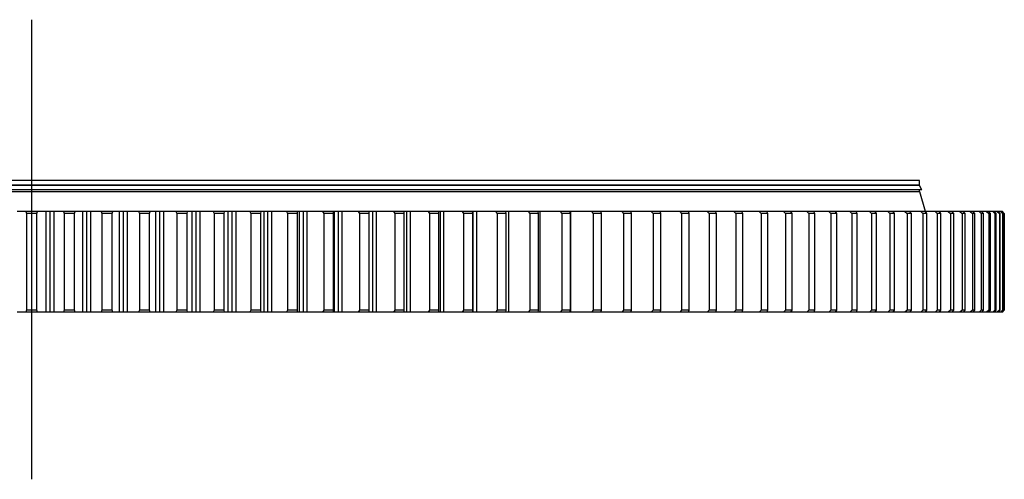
# Model space of a CAD drawing. Header units: millimetres. Extents: x 815 to 21680, y 64151 to 79763.
# Tile 6 of 18: x 5343 to 7345, y 71661 to 72595. Entities that reach past the tile are written whole.
import ezdxf

# ---------------------------------------------------------------- set-up
doc = ezdxf.new("R2010")
doc.units = ezdxf.units.MM
doc.header["$LTSCALE"] = 100

msp = doc.modelspace()

# ---------------------------------------------------------------- linework, layer by layer
at = {"lineweight": 25}
msp.add_line((5367.5, 72595.2), (5367.5, 71661.2), dxfattribs=at)
at = {"color": 7, "linetype": 'Continuous', "lineweight": 25}
for p, q in [((7172.5, 72268.7), (3562.5, 72268.7)), ((7172.5, 72258.7), (7172.5, 72268.7)), ((7177, 72249.2), (3558, 72249.2)), ((7173.3, 72245.7), (3561.8, 72245.7)), ((7172.5, 72258.7), (3562.5, 72258.7)), ((7172.5, 72258.5), (3562.5, 72258.5)), ((7165, 72258.5), (7165, 72258.7)), ((7177, 72249.2), (7172.5, 72258.5)), ((7172.5, 72245.7), (7172.5, 72249.2)), ((7184.8, 72205.7), (7173.3, 72245.7)), ((5355.6, 72205.7), (5338.3, 72205.7)), ((5355.6, 72205.7), (5357.1, 72201.7)), ((5379.4, 72205.7), (5355.6, 72205.7)), ((5377.9, 72201.7), (5379.4, 72205.7)), ((5396.7, 72205.7), (5379.4, 72205.7)), ((5396.7, 72000.7), (5396.7, 72205.7)), ((5404.9, 72205.7), (5396.7, 72205.7)), ((5404.9, 72000.7), (5404.9, 72205.7)), ((5413, 72205.7), (5404.9, 72205.7)), ((5413, 72000.7), (5413, 72205.7)), ((5432.2, 72205.7), (5413, 72205.7)), ((5432.2, 72205.7), (5433.8, 72201.7)), ((5455.9, 72205.7), (5432.2, 72205.7)), ((5454.6, 72201.7), (5455.9, 72205.7)), ((5471.3, 72205.7), (5455.9, 72205.7)), ((5471.3, 72000.7), (5471.3, 72205.7)), ((5479.5, 72205.7), (5471.3, 72205.7)), ((5479.5, 72000.7), (5479.5, 72205.7)), ((5487.7, 72205.7), (5479.5, 72205.7)), ((5487.7, 72000.7), (5487.7, 72205.7)), ((5508.6, 72205.7), (5487.7, 72205.7)), ((5508.6, 72205.7), (5510.3, 72201.7)), ((5532.3, 72205.7), (5508.6, 72205.7)), ((5531.2, 72201.7), (5532.3, 72205.7)), ((5545.8, 72205.7), (5532.3, 72205.7)), ((5545.8, 72000.7), (5545.8, 72205.7)), ((5554, 72205.7), (5545.8, 72205.7)), ((5554, 72000.7), (5554, 72205.7)), ((5562.1, 72205.7), (5554, 72205.7)), ((5562.1, 72000.7), (5562.1, 72205.7)), ((5584.8, 72205.7), (5562.1, 72205.7)), ((5584.8, 72205.7), (5586.7, 72201.7)), ((5608.4, 72205.7), (5584.8, 72205.7)), ((5607.4, 72201.7), (5608.4, 72205.7)), ((5620.1, 72205.7), (5608.4, 72205.7)), ((5620.1, 72000.7), (5620.1, 72205.7)), ((5628.2, 72205.7), (5620.1, 72205.7)), ((5628.2, 72000.7), (5628.2, 72205.7)), ((5636.3, 72205.7), (5628.2, 72205.7)), ((5636.3, 72000.7), (5636.3, 72205.7)), ((5660.7, 72205.7), (5636.3, 72205.7)), ((5660.7, 72205.7), (5662.8, 72201.7)), ((5684.2, 72205.7), (5660.7, 72205.7)), ((5683.4, 72201.7), (5684.2, 72205.7)), ((5693.9, 72205.7), (5684.2, 72205.7)), ((5693.9, 72000.7), (5693.9, 72205.7)), ((5702, 72205.7), (5693.9, 72205.7)), ((5702, 72000.7), (5702, 72205.7)), ((5710, 72205.7), (5702, 72205.7)), ((5710, 72000.7), (5710, 72205.7)), ((5736.2, 72205.7), (5710, 72205.7)), ((5736.2, 72205.7), (5738.4, 72201.7)), ((5759.5, 72205.7), (5736.2, 72205.7)), ((5758.8, 72201.7), (5759.5, 72205.7)), ((5767.3, 72205.7), (5759.5, 72205.7)), ((5767.3, 72000.7), (5767.3, 72205.7)), ((5775.3, 72205.7), (5767.3, 72205.7)), ((5775.3, 72000.7), (5775.3, 72205.7)), ((5783.2, 72205.7), (5775.3, 72205.7)), ((5783.2, 72000.7), (5783.2, 72205.7)), ((5811.1, 72205.7), (5783.2, 72205.7)), ((5811.1, 72205.7), (5813.4, 72201.7)), ((5834.2, 72205.7), (5811.1, 72205.7)), ((5833.7, 72201.7), (5834.2, 72205.7)), ((5840, 72205.7), (5834.2, 72205.7)), ((5840, 72000.7), (5840, 72205.7)), ((5847.9, 72205.7), (5840, 72205.7)), ((5847.9, 72000.7), (5847.9, 72205.7)), ((5855.9, 72205.7), (5847.9, 72205.7)), ((5855.9, 72000.7), (5855.9, 72205.7)), ((5885.3, 72205.7), (5855.9, 72205.7)), ((5885.3, 72205.7), (5887.8, 72201.7)), ((5908.2, 72205.7), (5885.3, 72205.7)), ((5907.9, 72201.7), (5908.2, 72205.7)), ((5912.1, 72205.7), (5908.2, 72205.7)), ((5912.1, 72000.7), (5912.1, 72205.7)), ((5919.9, 72205.7), (5912.1, 72205.7)), ((5919.9, 72000.7), (5919.9, 72205.7)), ((5927.7, 72205.7), (5919.9, 72205.7)), ((5927.7, 72000.7), (5927.7, 72205.7)), ((5958.8, 72205.7), (5927.7, 72205.7)), ((5958.8, 72205.7), (5961.4, 72201.7)), ((5981.4, 72205.7), (5958.8, 72205.7)), ((5981.2, 72201.7), (5981.4, 72205.7)), ((5983.3, 72205.7), (5981.4, 72205.7)), ((5983.3, 72000.7), (5983.3, 72205.7)), ((5991, 72205.7), (5983.3, 72205.7)), ((5991, 72000.7), (5991, 72205.7)), ((5998.8, 72205.7), (5991, 72205.7)), ((5998.8, 72000.7), (5998.8, 72205.7)), ((6031.3, 72205.7), (5998.8, 72205.7)), ((6031.3, 72205.7), (6034.1, 72201.7)), ((6053.7, 72205.7), (6031.3, 72205.7)), ((6053.7, 72201.7), (6053.7, 72205.7)), ((6061.2, 72205.7), (6053.7, 72205.7)), ((6061.2, 72000.7), (6061.2, 72205.7)), ((6068.8, 72205.7), (6061.2, 72205.7)), ((6068.8, 72000.7), (6068.8, 72205.7)), ((6102.9, 72205.7), (6068.8, 72205.7)), ((6102.9, 72205.7), (6105.8, 72201.7)), ((6124.9, 72205.7), (6102.9, 72205.7)), ((6125.1, 72201.7), (6124.9, 72205.7)), ((6130.4, 72205.7), (6124.9, 72205.7)), ((6130.4, 72000.7), (6130.4, 72205.7)), ((6137.9, 72205.7), (6130.4, 72205.7)), ((6137.9, 72000.7), (6137.9, 72205.7)), ((6173.4, 72205.7), (6137.9, 72205.7)), ((6173.4, 72205.7), (6176.3, 72201.7)), ((6195, 72205.7), (6173.4, 72205.7)), ((6195.3, 72201.7), (6195, 72205.7)), ((6198.4, 72205.7), (6195, 72205.7)), ((6198.4, 72000.7), (6198.4, 72205.7)), ((6205.7, 72205.7), (6198.4, 72205.7)), ((6205.7, 72000.7), (6205.7, 72205.7)), ((6242.6, 72205.7), (6205.7, 72205.7)), ((6242.6, 72205.7), (6245.7, 72201.7)), ((6263.9, 72205.7), (6242.6, 72205.7)), ((6264.4, 72201.7), (6263.9, 72205.7)), ((6265.1, 72205.7), (6263.9, 72205.7)), ((6265.1, 72000.7), (6265.1, 72205.7)), ((6272.4, 72205.7), (6265.1, 72205.7)), ((6272.4, 72000.7), (6272.4, 72205.7)), ((6310.5, 72205.7), (6272.4, 72205.7)), ((6310.5, 72205.7), (6313.8, 72201.7)), ((6331.4, 72205.7), (6310.5, 72205.7)), ((6332, 72201.7), (6331.4, 72205.7)), ((6337.6, 72205.7), (6331.4, 72205.7)), ((6337.6, 72000.7), (6337.6, 72205.7)), ((6377.1, 72205.7), (6337.6, 72205.7)), ((6377.1, 72205.7), (6380.4, 72201.7)), ((6397.4, 72205.7), (6377.1, 72205.7)), ((6398.2, 72201.7), (6397.4, 72205.7)), ((6401.4, 72205.7), (6397.4, 72205.7)), ((6401.4, 72000.7), (6401.4, 72205.7)), ((6442.1, 72205.7), (6401.4, 72205.7)), ((6442.1, 72205.7), (6445.5, 72201.7)), ((6461.9, 72205.7), (6442.1, 72205.7)), ((6462.9, 72201.7), (6461.9, 72205.7)), ((6463.6, 72205.7), (6461.9, 72205.7)), ((6463.6, 72000.7), (6463.6, 72205.7)), ((6505.4, 72205.7), (6463.6, 72205.7)), ((6505.4, 72205.7), (6509, 72201.7)), ((6524.8, 72205.7), (6505.4, 72205.7)), ((6525.9, 72201.7), (6524.8, 72205.7)), ((6567.1, 72205.7), (6524.8, 72205.7)), ((6567.1, 72205.7), (6570.7, 72201.7)), ((6585.9, 72205.7), (6567.1, 72205.7)), ((6587.2, 72201.7), (6585.9, 72205.7)), ((6627, 72205.7), (6586.3, 72205.7)), ((6627, 72205.7), (6630.7, 72201.7)), ((6645.2, 72205.7), (6627, 72205.7)), ((6646.7, 72201.7), (6645.2, 72205.7)), ((6685, 72205.7), (6645.4, 72205.7)), ((6685, 72205.7), (6688.7, 72201.7)), ((6702.6, 72205.7), (6685, 72205.7)), ((6704.2, 72201.7), (6702.6, 72205.7)), ((6740.9, 72205.7), (6702.7, 72205.7)), ((6740.9, 72205.7), (6744.8, 72201.7)), ((6757.9, 72205.7), (6740.9, 72205.7)), ((6759.7, 72201.7), (6757.9, 72205.7)), ((6794.9, 72205.7), (6758.1, 72205.7)), ((6794.9, 72205.7), (6798.8, 72201.7)), ((6811.2, 72205.7), (6794.9, 72205.7)), ((6813.1, 72201.7), (6811.2, 72205.7)), ((6846.6, 72205.7), (6811.4, 72205.7)), ((6846.6, 72205.7), (6850.6, 72201.7)), ((6862.3, 72205.7), (6846.6, 72205.7)), ((6864.3, 72201.7), (6862.3, 72205.7)), ((6896.2, 72205.7), (6862.4, 72205.7)), ((6896.2, 72205.7), (6900.2, 72201.7)), ((6911.1, 72205.7), (6896.2, 72205.7)), ((6913.3, 72201.7), (6911.1, 72205.7)), ((6943.4, 72205.7), (6911.3, 72205.7)), ((6943.4, 72205.7), (6947.5, 72201.7)), ((6957.6, 72205.7), (6943.4, 72205.7)), ((6960, 72201.7), (6957.6, 72205.7)), ((6988.3, 72205.7), (6958, 72205.7)), ((6988.3, 72205.7), (6992.5, 72201.7)), ((7001.8, 72205.7), (6988.3, 72205.7)), ((7004.3, 72201.7), (7001.8, 72205.7)), ((7030.8, 72205.7), (7001.9, 72205.7)), ((7030.8, 72205.7), (7034.9, 72201.7)), ((7043.4, 72205.7), (7030.8, 72205.7)), ((7046.1, 72201.7), (7043.4, 72205.7)), ((7070.7, 72205.7), (7043.7, 72205.7)), ((7070.7, 72205.7), (7074.9, 72201.7)), ((7082.6, 72205.7), (7070.7, 72205.7)), ((7085.3, 72201.7), (7082.6, 72205.7)), ((7108.1, 72205.7), (7082.8, 72205.7)), ((7108.1, 72205.7), (7112.3, 72201.7)), ((7119.2, 72205.7), (7108.1, 72205.7)), ((7122, 72201.7), (7119.2, 72205.7)), ((7142.9, 72205.7), (7119.5, 72205.7)), ((7142.9, 72205.7), (7147.1, 72201.7)), ((7153.1, 72205.7), (7142.9, 72205.7)), ((7156.1, 72201.7), (7153.1, 72205.7)), ((7175, 72205.7), (7153.3, 72205.7)), ((7175, 72205.7), (7179.2, 72201.7)), ((7184.4, 72205.7), (7175, 72205.7)), ((7187.5, 72201.7), (7184.4, 72205.7)), ((7204.3, 72205.7), (7184.5, 72205.7)), ((7204.3, 72205.7), (7208.6, 72201.7)), ((7212.9, 72205.7), (7204.3, 72205.7)), ((7216.1, 72201.7), (7212.9, 72205.7)), ((7230.9, 72205.7), (7213.1, 72205.7)), ((7230.9, 72205.7), (7235.2, 72201.7)), ((7238.6, 72205.7), (7230.9, 72205.7)), ((7242, 72201.7), (7238.6, 72205.7)), ((7254.7, 72205.7), (7238.8, 72205.7)), ((7254.7, 72205.7), (7259, 72201.7)), ((7261.6, 72205.7), (7254.7, 72205.7)), ((7265, 72201.7), (7261.6, 72205.7)), ((7275.7, 72205.7), (7261.7, 72205.7)), ((7275.7, 72205.7), (7280, 72201.7)), ((7281.6, 72205.7), (7275.7, 72205.7)), ((7285.2, 72201.7), (7281.6, 72205.7)), ((7293.8, 72205.7), (7281.8, 72205.7)), ((7293.8, 72205.7), (7298, 72201.7)), ((7298.9, 72205.7), (7293.8, 72205.7)), ((7302.5, 72201.7), (7298.9, 72205.7)), ((7309, 72205.7), (7299, 72205.7)), ((7309, 72205.7), (7313.2, 72201.7)), ((7313.1, 72205.7), (7309, 72205.7)), ((7316.8, 72201.7), (7313.1, 72205.7)), ((7321.3, 72205.7), (7313.3, 72205.7)), ((7321.3, 72205.7), (7325.5, 72201.7)), ((7324.5, 72205.7), (7321.3, 72205.7)), ((7328.3, 72201.7), (7324.5, 72205.7)), ((7330.6, 72205.7), (7324.7, 72205.7)), ((7330.6, 72205.7), (7334.8, 72201.7)), ((7332.9, 72205.7), (7330.6, 72205.7)), ((7336.8, 72201.7), (7332.9, 72205.7)), ((7337, 72205.7), (7333.1, 72205.7)), ((7337, 72205.7), (7341.1, 72201.7)), ((7338.4, 72205.7), (7337, 72205.7)), ((7342.3, 72201.7), (7338.4, 72205.7)), ((7340.5, 72205.7), (7338.7, 72205.7)), ((7340.5, 72205.7), (7344.5, 72201.7)), ((7340.9, 72205.7), (7340.5, 72205.7)), ((7344.9, 72201.7), (7340.9, 72205.7)), ((5377.9, 72201.7), (5357.1, 72201.7)), ((5357.1, 72201.7), (5357.1, 72004.7)), ((5377.9, 72004.7), (5377.9, 72201.7)), ((5454.6, 72201.7), (5433.8, 72201.7)), ((5433.8, 72201.7), (5433.8, 72004.7)), ((5454.6, 72004.7), (5454.6, 72201.7)), ((5531.2, 72201.7), (5510.3, 72201.7)), ((5510.3, 72201.7), (5510.3, 72004.7)), ((5531.2, 72004.7), (5531.2, 72201.7)), ((5586.7, 72201.7), (5586.7, 72004.7)), ((5607.4, 72201.7), (5586.7, 72201.7)), ((5607.4, 72004.7), (5607.4, 72201.7)), ((5662.8, 72201.7), (5662.8, 72004.7)), ((5683.4, 72201.7), (5662.8, 72201.7)), ((5683.4, 72004.7), (5683.4, 72201.7)), ((5738.4, 72201.7), (5738.4, 72004.7)), ((5758.8, 72201.7), (5738.4, 72201.7)), ((5758.8, 72004.7), (5758.8, 72201.7)), ((5813.4, 72201.7), (5813.4, 72004.7)), ((5833.7, 72201.7), (5813.4, 72201.7)), ((5833.7, 72004.7), (5833.7, 72201.7)), ((5887.8, 72201.7), (5887.8, 72004.7)), ((5907.9, 72201.7), (5887.8, 72201.7)), ((5907.9, 72004.7), (5907.9, 72201.7)), ((5961.4, 72201.7), (5961.4, 72004.7)), ((5981.2, 72201.7), (5961.4, 72201.7)), ((5981.2, 72004.7), (5981.2, 72201.7)), ((6034.1, 72201.7), (6034.1, 72004.7)), ((6053.7, 72201.7), (6034.1, 72201.7)), ((6053.7, 72004.7), (6053.7, 72201.7)), ((6105.8, 72201.7), (6105.8, 72004.7)), ((6125.1, 72201.7), (6105.8, 72201.7)), ((6125.1, 72004.7), (6125.1, 72201.7)), ((6195.3, 72201.7), (6176.3, 72201.7)), ((6176.3, 72201.7), (6176.3, 72004.7)), ((6195.3, 72004.7), (6195.3, 72201.7)), ((6245.7, 72201.7), (6245.7, 72004.7)), ((6264.4, 72201.7), (6245.7, 72201.7)), ((6264.4, 72004.7), (6264.4, 72201.7)), ((6313.8, 72201.7), (6313.8, 72004.7)), ((6332, 72201.7), (6313.8, 72201.7)), ((6332, 72004.7), (6332, 72201.7)), ((6380.4, 72201.7), (6380.4, 72004.7)), ((6398.2, 72201.7), (6380.4, 72201.7)), ((6398.2, 72004.7), (6398.2, 72201.7)), ((6445.5, 72201.7), (6445.5, 72004.7)), ((6462.9, 72201.7), (6445.5, 72201.7)), ((6462.9, 72004.7), (6462.9, 72201.7)), ((6509, 72201.7), (6509, 72004.7)), ((6525.9, 72201.7), (6509, 72201.7)), ((6525.9, 72004.7), (6525.9, 72201.7)), ((6570.7, 72201.7), (6570.7, 72004.7)), ((6587.2, 72201.7), (6570.7, 72201.7)), ((6587.2, 72004.7), (6587.2, 72201.7)), ((6630.7, 72201.7), (6630.7, 72004.7)), ((6646.7, 72201.7), (6630.7, 72201.7)), ((6646.7, 72004.7), (6646.7, 72201.7)), ((6688.7, 72201.7), (6688.7, 72004.7)), ((6704.2, 72201.7), (6688.7, 72201.7)), ((6704.2, 72004.7), (6704.2, 72201.7)), ((6744.8, 72201.7), (6744.8, 72004.7)), ((6759.7, 72201.7), (6744.8, 72201.7)), ((6759.7, 72004.7), (6759.7, 72201.7)), ((6798.8, 72201.7), (6798.8, 72004.7)), ((6813.1, 72201.7), (6798.8, 72201.7)), ((6813.1, 72004.7), (6813.1, 72201.7)), ((6850.6, 72201.7), (6850.6, 72004.7)), ((6864.3, 72201.7), (6850.6, 72201.7)), ((6864.3, 72004.7), (6864.3, 72201.7)), ((6900.2, 72201.7), (6900.2, 72004.7)), ((6913.3, 72201.7), (6900.2, 72201.7)), ((6913.3, 72004.7), (6913.3, 72201.7)), ((6947.5, 72201.7), (6947.5, 72004.7)), ((6960, 72201.7), (6947.5, 72201.7)), ((6960, 72004.7), (6960, 72201.7)), ((6992.5, 72201.7), (6992.5, 72004.7)), ((7004.3, 72201.7), (6992.5, 72201.7)), ((7004.3, 72004.7), (7004.3, 72201.7)), ((7034.9, 72201.7), (7034.9, 72004.7)), ((7046.1, 72201.7), (7034.9, 72201.7)), ((7046.1, 72004.7), (7046.1, 72201.7)), ((7074.9, 72201.7), (7074.9, 72004.7)), ((7085.3, 72201.7), (7074.9, 72201.7)), ((7085.3, 72004.7), (7085.3, 72201.7)), ((7122, 72201.7), (7112.3, 72201.7)), ((7112.3, 72201.7), (7112.3, 72004.7)), ((7122, 72004.7), (7122, 72201.7)), ((7147.1, 72201.7), (7147.1, 72004.7)), ((7156.1, 72201.7), (7147.1, 72201.7)), ((7156.1, 72004.7), (7156.1, 72201.7)), ((7179.2, 72201.7), (7179.2, 72004.7)), ((7187.5, 72201.7), (7179.2, 72201.7)), ((7187.5, 72004.7), (7187.5, 72201.7)), ((7208.6, 72201.7), (7208.6, 72004.7)), ((7216.1, 72201.7), (7208.6, 72201.7)), ((7216.1, 72004.7), (7216.1, 72201.7)), ((7235.2, 72201.7), (7235.2, 72004.7)), ((7242, 72201.7), (7235.2, 72201.7)), ((7242, 72004.7), (7242, 72201.7)), ((7259, 72201.7), (7259, 72004.7)), ((7265, 72201.7), (7259, 72201.7)), ((7265, 72004.7), (7265, 72201.7)), ((7280, 72201.7), (7280, 72004.7)), ((7285.2, 72201.7), (7280, 72201.7)), ((7285.2, 72004.7), (7285.2, 72201.7)), ((7298, 72201.7), (7298, 72004.7)), ((7302.5, 72201.7), (7298, 72201.7)), ((7302.5, 72004.7), (7302.5, 72201.7)), ((7313.2, 72201.7), (7313.2, 72004.7)), ((7316.8, 72201.7), (7313.2, 72201.7)), ((7316.8, 72004.7), (7316.8, 72201.7)), ((7325.5, 72201.7), (7325.5, 72004.7)), ((7328.3, 72201.7), (7325.5, 72201.7)), ((7328.3, 72004.7), (7328.3, 72201.7)), ((7334.8, 72201.7), (7334.8, 72004.7)), ((7336.8, 72201.7), (7334.8, 72201.7)), ((7336.8, 72004.7), (7336.8, 72201.7)), ((7341.1, 72201.7), (7341.1, 72004.7)), ((7342.3, 72201.7), (7341.1, 72201.7)), ((7342.3, 72004.7), (7342.3, 72201.7)), ((7344.5, 72201.7), (7344.5, 72004.7)), ((7344.9, 72201.7), (7344.5, 72201.7)), ((7344.9, 72004.7), (7344.9, 72201.7)), ((5357.1, 72004.7), (5355.6, 72000.7)), ((5377.9, 72004.7), (5357.1, 72004.7)), ((5379.4, 72000.7), (5377.9, 72004.7)), ((5433.8, 72004.7), (5432.2, 72000.7)), ((5454.6, 72004.7), (5433.8, 72004.7)), ((5455.9, 72000.7), (5454.6, 72004.7)), ((5510.3, 72004.7), (5508.6, 72000.7)), ((5531.2, 72004.7), (5510.3, 72004.7)), ((5532.3, 72000.7), (5531.2, 72004.7)), ((5586.7, 72004.7), (5584.8, 72000.7)), ((5607.4, 72004.7), (5586.7, 72004.7)), ((5608.4, 72000.7), (5607.4, 72004.7)), ((5662.8, 72004.7), (5660.7, 72000.7)), ((5683.4, 72004.7), (5662.8, 72004.7)), ((5684.2, 72000.7), (5683.4, 72004.7)), ((5738.4, 72004.7), (5736.2, 72000.7)), ((5758.8, 72004.7), (5738.4, 72004.7)), ((5759.5, 72000.7), (5758.8, 72004.7)), ((5813.4, 72004.7), (5811.1, 72000.7)), ((5833.7, 72004.7), (5813.4, 72004.7)), ((5834.2, 72000.7), (5833.7, 72004.7)), ((5887.8, 72004.7), (5885.3, 72000.7)), ((5907.9, 72004.7), (5887.8, 72004.7)), ((5908.2, 72000.7), (5907.9, 72004.7)), ((5961.4, 72004.7), (5958.8, 72000.7)), ((5981.2, 72004.7), (5961.4, 72004.7)), ((5981.4, 72000.7), (5981.2, 72004.7)), ((6034.1, 72004.7), (6031.3, 72000.7)), ((6053.7, 72004.7), (6034.1, 72004.7)), ((6053.7, 72000.7), (6053.7, 72004.7)), ((6105.8, 72004.7), (6102.9, 72000.7)), ((6125.1, 72004.7), (6105.8, 72004.7)), ((6124.9, 72000.7), (6125.1, 72004.7)), ((6176.3, 72004.7), (6173.4, 72000.7)), ((6195.3, 72004.7), (6176.3, 72004.7)), ((6195, 72000.7), (6195.3, 72004.7)), ((6245.7, 72004.7), (6242.6, 72000.7)), ((6264.4, 72004.7), (6245.7, 72004.7)), ((6263.9, 72000.7), (6264.4, 72004.7)), ((6313.8, 72004.7), (6310.5, 72000.7)), ((6332, 72004.7), (6313.8, 72004.7)), ((6331.4, 72000.7), (6332, 72004.7)), ((6380.4, 72004.7), (6377.1, 72000.7)), ((6398.2, 72004.7), (6380.4, 72004.7)), ((6397.4, 72000.7), (6398.2, 72004.7)), ((6445.5, 72004.7), (6442.1, 72000.7)), ((6462.9, 72004.7), (6445.5, 72004.7)), ((6461.9, 72000.7), (6462.9, 72004.7)), ((6509, 72004.7), (6505.4, 72000.7)), ((6525.9, 72004.7), (6509, 72004.7)), ((6524.8, 72000.7), (6525.9, 72004.7)), ((6570.7, 72004.7), (6567.1, 72000.7)), ((6587.2, 72004.7), (6570.7, 72004.7)), ((6585.9, 72000.7), (6587.2, 72004.7)), ((6630.7, 72004.7), (6627, 72000.7)), ((6646.7, 72004.7), (6630.7, 72004.7)), ((6645.2, 72000.7), (6646.7, 72004.7)), ((6688.7, 72004.7), (6685, 72000.7)), ((6704.2, 72004.7), (6688.7, 72004.7)), ((6702.6, 72000.7), (6704.2, 72004.7)), ((6744.8, 72004.7), (6740.9, 72000.7)), ((6759.7, 72004.7), (6744.8, 72004.7)), ((6757.9, 72000.7), (6759.7, 72004.7)), ((6798.8, 72004.7), (6794.9, 72000.7)), ((6813.1, 72004.7), (6798.8, 72004.7)), ((6811.2, 72000.7), (6813.1, 72004.7)), ((6850.6, 72004.7), (6846.6, 72000.7)), ((6864.3, 72004.7), (6850.6, 72004.7)), ((6862.3, 72000.7), (6864.3, 72004.7)), ((6900.2, 72004.7), (6896.2, 72000.7)), ((6913.3, 72004.7), (6900.2, 72004.7)), ((6911.1, 72000.7), (6913.3, 72004.7)), ((6947.5, 72004.7), (6943.4, 72000.7)), ((6960, 72004.7), (6947.5, 72004.7)), ((6957.6, 72000.7), (6960, 72004.7)), ((6992.5, 72004.7), (6988.3, 72000.7)), ((7004.3, 72004.7), (6992.5, 72004.7)), ((7001.8, 72000.7), (7004.3, 72004.7)), ((7034.9, 72004.7), (7030.8, 72000.7)), ((7046.1, 72004.7), (7034.9, 72004.7)), ((7043.4, 72000.7), (7046.1, 72004.7)), ((7074.9, 72004.7), (7070.7, 72000.7)), ((7085.3, 72004.7), (7074.9, 72004.7)), ((7082.6, 72000.7), (7085.3, 72004.7)), ((7112.3, 72004.7), (7108.1, 72000.7)), ((7122, 72004.7), (7112.3, 72004.7)), ((7119.2, 72000.7), (7122, 72004.7)), ((7147.1, 72004.7), (7142.9, 72000.7)), ((7156.1, 72004.7), (7147.1, 72004.7)), ((7153.1, 72000.7), (7156.1, 72004.7)), ((7179.2, 72004.7), (7175, 72000.7)), ((7187.5, 72004.7), (7179.2, 72004.7)), ((7184.4, 72000.7), (7187.5, 72004.7)), ((7208.6, 72004.7), (7204.3, 72000.7)), ((7216.1, 72004.7), (7208.6, 72004.7)), ((7212.9, 72000.7), (7216.1, 72004.7)), ((7235.2, 72004.7), (7230.9, 72000.7)), ((7242, 72004.7), (7235.2, 72004.7)), ((7238.6, 72000.7), (7242, 72004.7)), ((7259, 72004.7), (7254.7, 72000.7)), ((7265, 72004.7), (7259, 72004.7)), ((7261.6, 72000.7), (7265, 72004.7)), ((7280, 72004.7), (7275.7, 72000.7)), ((7285.2, 72004.7), (7280, 72004.7)), ((7281.6, 72000.7), (7285.2, 72004.7)), ((7298, 72004.7), (7293.8, 72000.7)), ((7302.5, 72004.7), (7298, 72004.7)), ((7298.9, 72000.7), (7302.5, 72004.7)), ((7313.2, 72004.7), (7309, 72000.7)), ((7313.1, 72000.7), (7316.8, 72004.7)), ((7316.8, 72004.7), (7313.2, 72004.7)), ((7325.5, 72004.7), (7321.3, 72000.7)), ((7324.5, 72000.7), (7328.3, 72004.7)), ((7328.3, 72004.7), (7325.5, 72004.7)), ((7334.8, 72004.7), (7330.6, 72000.7)), ((7332.9, 72000.7), (7336.8, 72004.7)), ((7336.8, 72004.7), (7334.8, 72004.7)), ((7341.1, 72004.7), (7337, 72000.7)), ((7338.4, 72000.7), (7342.3, 72004.7)), ((7344.5, 72004.7), (7340.5, 72000.7)), ((7340.9, 72000.7), (7344.9, 72004.7)), ((7342.3, 72004.7), (7341.1, 72004.7)), ((7344.9, 72004.7), (7344.5, 72004.7)), ((5355.6, 72000.7), (5338.3, 72000.7)), ((5379.4, 72000.7), (5355.6, 72000.7)), ((5396.7, 72000.7), (5379.4, 72000.7)), ((5404.9, 72000.7), (5396.7, 72000.7)), ((5413, 72000.7), (5404.9, 72000.7)), ((5432.2, 72000.7), (5413, 72000.7)), ((5455.9, 72000.7), (5432.2, 72000.7)), ((5471.3, 72000.7), (5455.9, 72000.7)), ((5479.5, 72000.7), (5471.3, 72000.7)), ((5487.7, 72000.7), (5479.5, 72000.7)), ((5508.6, 72000.7), (5487.7, 72000.7)), ((5532.3, 72000.7), (5508.6, 72000.7)), ((5545.8, 72000.7), (5532.3, 72000.7)), ((5554, 72000.7), (5545.8, 72000.7)), ((5562.1, 72000.7), (5554, 72000.7)), ((5584.8, 72000.7), (5562.1, 72000.7)), ((5608.4, 72000.7), (5584.8, 72000.7)), ((5620.1, 72000.7), (5608.4, 72000.7)), ((5628.2, 72000.7), (5620.1, 72000.7)), ((5636.3, 72000.7), (5628.2, 72000.7)), ((5660.7, 72000.7), (5636.3, 72000.7)), ((5684.2, 72000.7), (5660.7, 72000.7)), ((5693.9, 72000.7), (5684.2, 72000.7)), ((5702, 72000.7), (5693.9, 72000.7)), ((5710, 72000.7), (5702, 72000.7)), ((5736.2, 72000.7), (5710, 72000.7)), ((5759.5, 72000.7), (5736.2, 72000.7)), ((5767.3, 72000.7), (5759.5, 72000.7)), ((5775.3, 72000.7), (5767.3, 72000.7)), ((5783.2, 72000.7), (5775.3, 72000.7)), ((5811.1, 72000.7), (5783.2, 72000.7)), ((5834.2, 72000.7), (5811.1, 72000.7)), ((5840, 72000.7), (5834.2, 72000.7)), ((5847.9, 72000.7), (5840, 72000.7)), ((5855.9, 72000.7), (5847.9, 72000.7)), ((5885.3, 72000.7), (5855.9, 72000.7)), ((5908.2, 72000.7), (5885.3, 72000.7)), ((5912.1, 72000.7), (5908.2, 72000.7)), ((5919.9, 72000.7), (5912.1, 72000.7)), ((5927.7, 72000.7), (5919.9, 72000.7)), ((5958.8, 72000.7), (5927.7, 72000.7)), ((5981.4, 72000.7), (5958.8, 72000.7)), ((5983.3, 72000.7), (5981.4, 72000.7)), ((5991, 72000.7), (5983.3, 72000.7)), ((5998.8, 72000.7), (5991, 72000.7)), ((6031.3, 72000.7), (5998.8, 72000.7)), ((6053.7, 72000.7), (6031.3, 72000.7)), ((6061.2, 72000.7), (6053.7, 72000.7)), ((6068.8, 72000.7), (6061.2, 72000.7)), ((6102.9, 72000.7), (6068.8, 72000.7)), ((6124.9, 72000.7), (6102.9, 72000.7)), ((6130.4, 72000.7), (6124.9, 72000.7)), ((6137.9, 72000.7), (6130.4, 72000.7)), ((6173.4, 72000.7), (6137.9, 72000.7)), ((6195, 72000.7), (6173.4, 72000.7)), ((6198.4, 72000.7), (6195, 72000.7)), ((6205.7, 72000.7), (6198.4, 72000.7)), ((6242.6, 72000.7), (6205.7, 72000.7)), ((6263.9, 72000.7), (6242.6, 72000.7)), ((6265.1, 72000.7), (6263.9, 72000.7)), ((6272.4, 72000.7), (6265.1, 72000.7)), ((6310.5, 72000.7), (6272.4, 72000.7)), ((6331.4, 72000.7), (6310.5, 72000.7)), ((6337.6, 72000.7), (6331.4, 72000.7)), ((6377.1, 72000.7), (6337.6, 72000.7)), ((6397.4, 72000.7), (6377.1, 72000.7)), ((6401.4, 72000.7), (6397.4, 72000.7)), ((6442.1, 72000.7), (6401.4, 72000.7)), ((6461.9, 72000.7), (6442.1, 72000.7)), ((6463.6, 72000.7), (6461.9, 72000.7)), ((6505.4, 72000.7), (6463.6, 72000.7)), ((6524.8, 72000.7), (6505.4, 72000.7)), ((6567.1, 72000.7), (6524.8, 72000.7)), ((6585.9, 72000.7), (6567.1, 72000.7)), ((6627, 72000.7), (6586.3, 72000.7)), ((6645.2, 72000.7), (6627, 72000.7)), ((6685, 72000.7), (6645.4, 72000.7)), ((6702.6, 72000.7), (6685, 72000.7)), ((6740.9, 72000.7), (6702.7, 72000.7)), ((6757.9, 72000.7), (6740.9, 72000.7)), ((6794.9, 72000.7), (6758.1, 72000.7)), ((6811.2, 72000.7), (6794.9, 72000.7)), ((6846.6, 72000.7), (6811.4, 72000.7)), ((6862.3, 72000.7), (6846.6, 72000.7)), ((6896.2, 72000.7), (6862.4, 72000.7)), ((6911.1, 72000.7), (6896.2, 72000.7)), ((6943.4, 72000.7), (6911.3, 72000.7)), ((6957.6, 72000.7), (6943.4, 72000.7)), ((6988.3, 72000.7), (6958, 72000.7)), ((7001.8, 72000.7), (6988.3, 72000.7)), ((7030.8, 72000.7), (7001.9, 72000.7)), ((7043.4, 72000.7), (7030.8, 72000.7)), ((7070.7, 72000.7), (7043.7, 72000.7)), ((7082.6, 72000.7), (7070.7, 72000.7)), ((7108.1, 72000.7), (7082.8, 72000.7)), ((7119.2, 72000.7), (7108.1, 72000.7)), ((7142.9, 72000.7), (7119.5, 72000.7)), ((7153.1, 72000.7), (7142.9, 72000.7)), ((7175, 72000.7), (7153.3, 72000.7)), ((7184.4, 72000.7), (7175, 72000.7)), ((7204.3, 72000.7), (7184.5, 72000.7)), ((7212.9, 72000.7), (7204.3, 72000.7)), ((7230.9, 72000.7), (7213.1, 72000.7)), ((7238.6, 72000.7), (7230.9, 72000.7)), ((7254.7, 72000.7), (7238.8, 72000.7)), ((7261.6, 72000.7), (7254.7, 72000.7)), ((7275.7, 72000.7), (7261.7, 72000.7)), ((7281.6, 72000.7), (7275.7, 72000.7)), ((7293.8, 72000.7), (7281.8, 72000.7)), ((7298.9, 72000.7), (7293.8, 72000.7)), ((7309, 72000.7), (7299, 72000.7)), ((7313.1, 72000.7), (7309, 72000.7)), ((7321.3, 72000.7), (7313.3, 72000.7)), ((7324.5, 72000.7), (7321.3, 72000.7)), ((7330.6, 72000.7), (7324.7, 72000.7)), ((7332.9, 72000.7), (7330.6, 72000.7)), ((7337, 72000.7), (7333.1, 72000.7)), ((7338.4, 72000.7), (7337, 72000.7)), ((7340.5, 72000.7), (7338.7, 72000.7)), ((7340.9, 72000.7), (7340.5, 72000.7))]:
    msp.add_line(p, q, dxfattribs=at)

doc.saveas('drawing.dxf')
